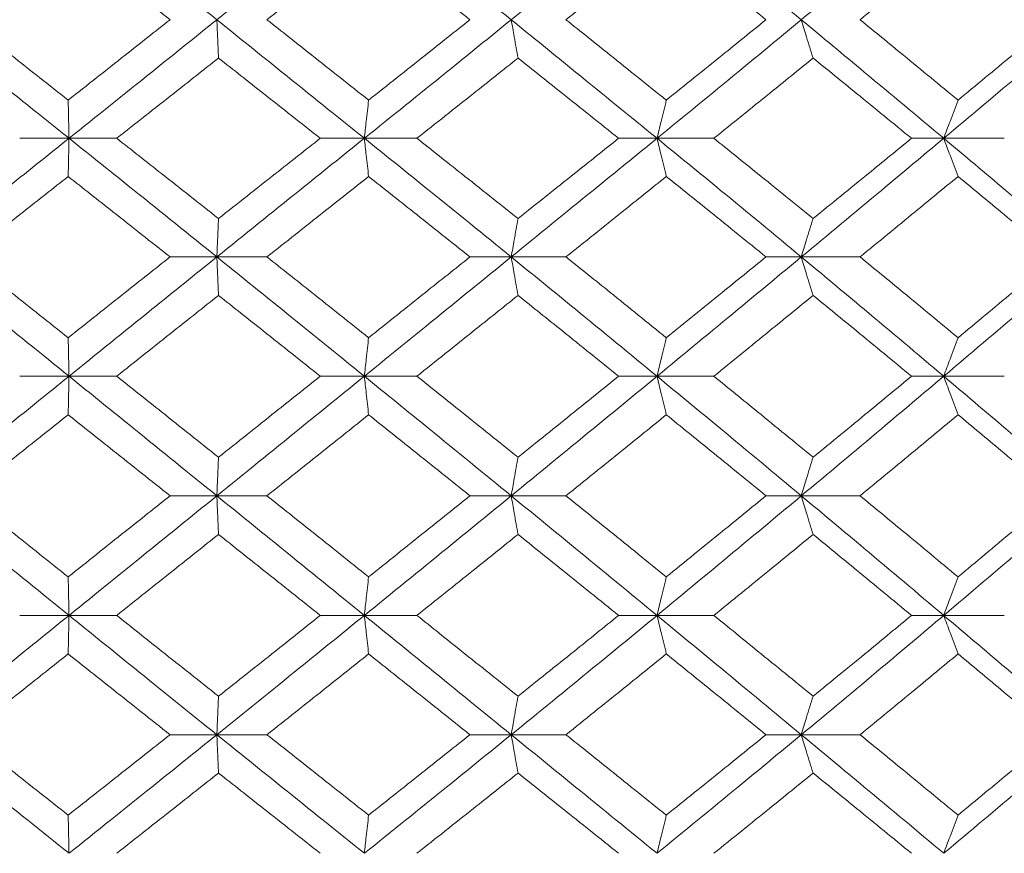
# Model space of a CAD drawing. Header units: inches. Extents: x -4.2 to 22.3, y -10.2 to 17.4.
# Tile 109 of 121: x 19.661 to 20.165, y -0.512 to -0.086. Entities that reach past the tile are written whole.
import ezdxf

# ---------------------------------------------------------------- set-up
doc = ezdxf.new("R2010")
doc.units = ezdxf.units.IN
doc.header["$MEASUREMENT"] = 0

msp = doc.modelspace()

# ---------------------------------------------------------------- linework, layer by layer
at = {"color": 7, "linetype": 'Continuous', "lineweight": 15}
for p, q in [((19.68645, -0.14708), (19.66123, -0.14708)), ((19.68645, -0.14708), (19.7108, -0.14708)), ((19.83741, -0.14708), (19.81486, -0.14708)), ((19.83741, -0.14708), (19.86425, -0.14708)), ((19.98699, -0.14708), (19.96737, -0.14708)), ((19.98699, -0.14708), (20.01604, -0.14708)), ((20.13356, -0.14708), (20.11708, -0.14708)), ((20.13356, -0.14708), (20.1645, -0.14708)), ((19.762, -0.2077), (19.73808, -0.2077)), ((19.762, -0.2077), (19.78763, -0.2077)), ((19.91247, -0.2077), (19.89136, -0.2077)), ((19.91247, -0.2077), (19.94046, -0.2077)), ((20.06075, -0.2077), (20.04268, -0.2077)), ((20.06075, -0.2077), (20.09079, -0.2077)), ((19.68645, -0.26866), (19.66123, -0.26866)), ((19.68645, -0.26866), (19.7108, -0.26866)), ((19.83741, -0.26866), (19.81486, -0.26866)), ((19.83741, -0.26866), (19.86425, -0.26866)), ((19.98699, -0.26866), (19.96737, -0.26866)), ((19.98699, -0.26866), (20.01604, -0.26866)), ((20.13356, -0.26866), (20.11708, -0.26866)), ((20.13356, -0.26866), (20.1645, -0.26866)), ((19.762, -0.32978), (19.73808, -0.32978)), ((19.762, -0.32978), (19.78763, -0.32978)), ((19.91247, -0.32978), (19.89136, -0.32978)), ((19.91247, -0.32978), (19.94046, -0.32978)), ((20.06075, -0.32978), (20.04268, -0.32978)), ((20.06075, -0.32978), (20.09079, -0.32978)), ((19.68645, -0.3909), (19.66123, -0.3909)), ((19.68645, -0.3909), (19.7108, -0.3909)), ((19.83741, -0.3909), (19.81486, -0.3909)), ((19.83741, -0.3909), (19.86425, -0.3909)), ((19.98699, -0.3909), (19.96737, -0.3909)), ((19.98699, -0.3909), (20.01604, -0.3909)), ((20.13356, -0.3909), (20.11708, -0.3909)), ((20.13356, -0.3909), (20.1645, -0.3909)), ((19.762, -0.45186), (19.73808, -0.45186)), ((19.762, -0.45186), (19.78763, -0.45186)), ((19.91247, -0.45186), (19.89136, -0.45186)), ((19.91247, -0.45186), (19.94046, -0.45186)), ((20.06075, -0.45186), (20.04268, -0.45186)), ((20.06075, -0.45186), (20.09079, -0.45186))]:
    msp.add_line(p, q, dxfattribs=at)
for points, knots in [([(19.61098, -0.08646), (19.62506, -0.0751), (19.65021, -0.0548), (19.67537, -0.03446), (19.68645, -0.0255)], [0, 0, 0, 0, 0.5595503, 1, 1, 1, 1]), ([(19.762, -0.08646), (19.7479, -0.0751), (19.72271, -0.0548), (19.69754, -0.03446), (19.68645, -0.0255)], [0, 0, 0, 0, 0.55955, 1, 1, 1, 1]), ([(19.762, -0.08646), (19.77609, -0.0751), (19.80127, -0.0548), (19.82636, -0.03446), (19.83741, -0.0255)], [0, 0, 0, 0, 0.55955, 1, 1, 1, 1]), ([(19.91247, -0.08646), (19.89849, -0.0751), (19.87351, -0.0548), (19.84845, -0.03446), (19.83741, -0.0255)], [0, 0, 0, 0, 0.55955, 1, 1, 1, 1]), ([(19.91247, -0.08646), (19.92642, -0.0751), (19.95135, -0.0548), (19.97609, -0.03446), (19.98699, -0.0255)], [0, 0, 0, 0, 0.5595503, 1, 1, 1, 1]), ([(20.06075, -0.08646), (20.04704, -0.0751), (20.02254, -0.0548), (19.99786, -0.03446), (19.98699, -0.0255)], [0, 0, 0, 0, 0.5595503, 1, 1, 1, 1]), ([(20.06075, -0.08646), (20.07441, -0.0751), (20.09882, -0.0548), (20.12293, -0.03446), (20.13356, -0.0255)], [0, 0, 0, 0, 0.55955, 1, 1, 1, 1]), ([(20.20521, -0.08646), (20.19192, -0.0751), (20.16817, -0.0548), (20.14414, -0.03446), (20.13356, -0.0255)], [0, 0, 0, 0, 0.55955, 1, 1, 1, 1]), ([(19.63397, -0.08646), (19.64368, -0.07876), (19.66103, -0.06502), (19.67837, -0.05125), (19.68601, -0.04519)], [0, 0, 0, 0, 0.5596645, 1, 1, 1, 1]), ([(19.73808, -0.08646), (19.72836, -0.07876), (19.711, -0.06502), (19.69365, -0.05125), (19.68601, -0.04519)], [0, 0, 0, 0, 0.559665, 1, 1, 1, 1]), ([(19.78763, -0.08646), (19.79733, -0.07876), (19.81467, -0.06502), (19.83196, -0.05125), (19.83958, -0.04519)], [0, 0, 0, 0, 0.559665, 1, 1, 1, 1]), ([(19.89136, -0.08646), (19.88171, -0.07876), (19.86446, -0.06502), (19.84718, -0.05125), (19.83958, -0.04519)], [0, 0, 0, 0, 0.559665, 1, 1, 1, 1]), ([(19.94046, -0.08646), (19.95006, -0.07876), (19.9672, -0.06502), (19.98424, -0.05125), (19.99175, -0.04519)], [0, 0, 0, 0, 0.559665, 1, 1, 1, 1]), ([(20.04268, -0.08646), (20.0332, -0.07876), (20.01626, -0.06502), (19.99924, -0.05125), (19.99175, -0.04519)], [0, 0, 0, 0, 0.559665, 1, 1, 1, 1]), ([(20.09079, -0.08646), (20.10017, -0.07876), (20.11693, -0.06502), (20.13354, -0.05125), (20.14086, -0.04519)], [0, 0, 0, 0, 0.559665, 1, 1, 1, 1]), ([(20.19038, -0.08646), (20.18117, -0.07876), (20.16473, -0.06502), (20.14815, -0.05125), (20.14086, -0.04519)], [0, 0, 0, 0, 0.559665, 1, 1, 1, 1]), ([(19.68645, -0.14708), (19.67236, -0.1358), (19.64716, -0.11562), (19.62205, -0.09538), (19.61098, -0.08646)], [0, 0, 0, 0, 0.559248, 1, 1, 1, 1]), ([(19.68601, -0.12757), (19.67629, -0.11991), (19.65893, -0.10622), (19.6416, -0.0925), (19.63397, -0.08646)], [0, 0, 0, 0, 0.559527, 1, 1, 1, 1]), ([(19.68601, -0.12757), (19.69573, -0.11991), (19.71309, -0.10622), (19.73044, -0.0925), (19.73808, -0.08646)], [0, 0, 0, 0, 0.559527, 1, 1, 1, 1]), ([(19.68645, -0.14708), (19.70055, -0.1358), (19.72576, -0.11562), (19.75091, -0.09538), (19.762, -0.08646)], [0, 0, 0, 0, 0.559248, 1, 1, 1, 1]), ([(19.76286, -0.10606), (19.76278, -0.10426), (19.76262, -0.10066), (19.76233, -0.09414), (19.76212, -0.08938), (19.762, -0.08646)], [0, 0, 0, 0, 0.279356, 0.558712, 1, 1, 1, 1]), ([(19.83741, -0.14708), (19.82335, -0.1358), (19.79822, -0.11562), (19.77308, -0.09538), (19.762, -0.08646)], [0, 0, 0, 0, 0.5592483, 1, 1, 1, 1]), ([(19.83958, -0.12757), (19.82989, -0.11991), (19.81258, -0.10622), (19.79526, -0.0925), (19.78763, -0.08646)], [0, 0, 0, 0, 0.559527, 1, 1, 1, 1]), ([(19.83741, -0.14708), (19.85144, -0.1358), (19.87654, -0.11562), (19.90148, -0.09538), (19.91247, -0.08646)], [0, 0, 0, 0, 0.559248, 1, 1, 1, 1]), ([(19.83958, -0.12757), (19.84925, -0.11991), (19.86655, -0.10622), (19.88377, -0.0925), (19.89136, -0.08646)], [0, 0, 0, 0, 0.5595273, 1, 1, 1, 1]), ([(19.91594, -0.10606), (19.91561, -0.10426), (19.91496, -0.10066), (19.9138, -0.09414), (19.91298, -0.08938), (19.91247, -0.08646)], [0, 0, 0, 0, 0.279356, 0.558712, 1, 1, 1, 1]), ([(19.98699, -0.14708), (19.97313, -0.1358), (19.94834, -0.11562), (19.92344, -0.09538), (19.91247, -0.08646)], [0, 0, 0, 0, 0.559248, 1, 1, 1, 1]), ([(19.99175, -0.12757), (19.9822, -0.11991), (19.96513, -0.10622), (19.94801, -0.0925), (19.94046, -0.08646)], [0, 0, 0, 0, 0.559527, 1, 1, 1, 1]), ([(19.98699, -0.14708), (20.00081, -0.1358), (20.02552, -0.11562), (20.04997, -0.09538), (20.06075, -0.08646)], [0, 0, 0, 0, 0.559248, 1, 1, 1, 1]), ([(19.99175, -0.12757), (20.00128, -0.11991), (20.01831, -0.10622), (20.03523, -0.0925), (20.04268, -0.08646)], [0, 0, 0, 0, 0.559527, 1, 1, 1, 1]), ([(20.06679, -0.10606), (20.06622, -0.10426), (20.06509, -0.10066), (20.06307, -0.09414), (20.06163, -0.08938), (20.06075, -0.08646)], [0, 0, 0, 0, 0.279356, 0.558712, 1, 1, 1, 1]), ([(20.13356, -0.14708), (20.12004, -0.1358), (20.09587, -0.11562), (20.07149, -0.09538), (20.06075, -0.08646)], [0, 0, 0, 0, 0.559248, 1, 1, 1, 1]), ([(20.14086, -0.12757), (20.13155, -0.11991), (20.11491, -0.10622), (20.09817, -0.0925), (20.09079, -0.08646)], [0, 0, 0, 0, 0.5595273, 1, 1, 1, 1]), ([(20.13356, -0.14708), (20.14701, -0.1358), (20.17107, -0.11562), (20.19476, -0.09538), (20.20521, -0.08646)], [0, 0, 0, 0, 0.559248, 1, 1, 1, 1]), ([(20.14086, -0.12757), (20.15014, -0.11991), (20.16672, -0.10622), (20.18314, -0.0925), (20.19038, -0.08646)], [0, 0, 0, 0, 0.559527, 1, 1, 1, 1]), ([(19.7108, -0.14708), (19.72052, -0.13944), (19.73789, -0.12578), (19.75522, -0.11209), (19.76286, -0.10606)], [0, 0, 0, 0, 0.559462, 1, 1, 1, 1]), ([(19.81486, -0.14708), (19.80516, -0.13944), (19.78783, -0.12578), (19.7705, -0.11209), (19.76286, -0.10606)], [0, 0, 0, 0, 0.559462, 1, 1, 1, 1]), ([(19.86425, -0.14708), (19.87392, -0.13944), (19.89118, -0.12578), (19.90837, -0.11209), (19.91594, -0.10606)], [0, 0, 0, 0, 0.559462, 1, 1, 1, 1]), ([(19.96737, -0.14708), (19.95779, -0.13944), (19.94067, -0.12578), (19.9235, -0.11209), (19.91594, -0.10606)], [0, 0, 0, 0, 0.559462, 1, 1, 1, 1]), ([(20.01604, -0.14708), (20.02554, -0.13944), (20.04252, -0.12578), (20.05937, -0.11209), (20.06679, -0.10606)], [0, 0, 0, 0, 0.559462, 1, 1, 1, 1]), ([(20.11708, -0.14708), (20.10773, -0.13944), (20.09101, -0.12578), (20.07419, -0.11209), (20.06679, -0.10606)], [0, 0, 0, 0, 0.559462, 1, 1, 1, 1]), ([(19.68601, -0.12757), (19.68605, -0.12937), (19.68613, -0.13296), (19.68628, -0.13945), (19.68639, -0.14418), (19.68645, -0.14708)], [0, 0, 0, 0, 0.279852, 0.559705, 1, 1, 1, 1]), ([(19.83958, -0.12757), (19.83937, -0.12937), (19.83896, -0.13296), (19.83824, -0.13945), (19.83772, -0.14418), (19.83741, -0.14708)], [0, 0, 0, 0, 0.2798524, 0.5597049, 1, 1, 1, 1]), ([(19.99175, -0.12757), (19.9913, -0.12937), (19.9904, -0.13296), (19.98882, -0.13945), (19.98768, -0.14418), (19.98699, -0.14708)], [0, 0, 0, 0, 0.279852, 0.559705, 1, 1, 1, 1]), ([(20.14086, -0.12757), (20.14017, -0.12937), (20.1388, -0.13296), (20.13636, -0.13945), (20.13462, -0.14418), (20.13356, -0.14708)], [0, 0, 0, 0, 0.279852, 0.559705, 1, 1, 1, 1]), ([(19.61098, -0.2077), (19.62506, -0.19635), (19.65018, -0.17611), (19.67538, -0.15594), (19.68645, -0.14708)], [0, 0, 0, 0, 0.560759, 1, 1, 1, 1]), ([(19.68601, -0.16659), (19.68605, -0.16479), (19.68613, -0.16119), (19.68628, -0.15471), (19.68639, -0.14997), (19.68645, -0.14708)], [0, 0, 0, 0, 0.279852, 0.559705, 1, 1, 1, 1]), ([(19.762, -0.2077), (19.74789, -0.19635), (19.72274, -0.17611), (19.69753, -0.15594), (19.68645, -0.14708)], [0, 0, 0, 0, 0.5607593, 1, 1, 1, 1]), ([(19.76286, -0.1881), (19.75314, -0.18043), (19.7358, -0.16674), (19.71843, -0.15308), (19.7108, -0.14708)], [0, 0, 0, 0, 0.560541, 1, 1, 1, 1]), ([(19.762, -0.2077), (19.7761, -0.19635), (19.80124, -0.17611), (19.82637, -0.15594), (19.83741, -0.14708)], [0, 0, 0, 0, 0.560759, 1, 1, 1, 1]), ([(19.76286, -0.1881), (19.77258, -0.18043), (19.78991, -0.16674), (19.80724, -0.15308), (19.81486, -0.14708)], [0, 0, 0, 0, 0.560541, 1, 1, 1, 1]), ([(19.83958, -0.16659), (19.83937, -0.16479), (19.83896, -0.16119), (19.83824, -0.15471), (19.83772, -0.14997), (19.83741, -0.14708)], [0, 0, 0, 0, 0.2798524, 0.5597049, 1, 1, 1, 1]), ([(19.91247, -0.2077), (19.89848, -0.19635), (19.87354, -0.17611), (19.84843, -0.15594), (19.83741, -0.14708)], [0, 0, 0, 0, 0.560759, 1, 1, 1, 1]), ([(19.91594, -0.1881), (19.9063, -0.18043), (19.88911, -0.16674), (19.87184, -0.15308), (19.86425, -0.14708)], [0, 0, 0, 0, 0.560541, 1, 1, 1, 1]), ([(19.91247, -0.2077), (19.92643, -0.19635), (19.95132, -0.17611), (19.9761, -0.15594), (19.98699, -0.14708)], [0, 0, 0, 0, 0.560759, 1, 1, 1, 1]), ([(19.91594, -0.1881), (19.92556, -0.18043), (19.94273, -0.16674), (19.95985, -0.15308), (19.96737, -0.14708)], [0, 0, 0, 0, 0.5605414, 1, 1, 1, 1]), ([(19.99175, -0.16659), (19.9913, -0.16479), (19.9904, -0.16119), (19.98882, -0.15471), (19.98768, -0.14997), (19.98699, -0.14708)], [0, 0, 0, 0, 0.2798524, 0.5597049, 1, 1, 1, 1]), ([(20.06075, -0.2077), (20.04703, -0.19635), (20.02257, -0.17611), (19.99785, -0.15594), (19.98699, -0.14708)], [0, 0, 0, 0, 0.560759, 1, 1, 1, 1]), ([(20.06679, -0.1881), (20.05734, -0.18043), (20.04049, -0.16674), (20.02351, -0.15308), (20.01604, -0.14708)], [0, 0, 0, 0, 0.560541, 1, 1, 1, 1]), ([(20.06075, -0.2077), (20.07442, -0.19635), (20.09879, -0.17611), (20.12294, -0.15594), (20.13356, -0.14708)], [0, 0, 0, 0, 0.560759, 1, 1, 1, 1]), ([(20.06679, -0.1881), (20.07621, -0.18043), (20.09302, -0.16674), (20.10974, -0.15308), (20.11708, -0.14708)], [0, 0, 0, 0, 0.5605414, 1, 1, 1, 1]), ([(20.14086, -0.16659), (20.14017, -0.16479), (20.1388, -0.16119), (20.13636, -0.15471), (20.13462, -0.14997), (20.13356, -0.14708)], [0, 0, 0, 0, 0.279852, 0.559705, 1, 1, 1, 1]), ([(20.20521, -0.2077), (20.19191, -0.19635), (20.1682, -0.17611), (20.14413, -0.15594), (20.13356, -0.14708)], [0, 0, 0, 0, 0.5607593, 1, 1, 1, 1]), ([(19.63397, -0.2077), (19.64368, -0.20001), (19.66101, -0.18629), (19.67838, -0.1726), (19.68601, -0.16659)], [0, 0, 0, 0, 0.560476, 1, 1, 1, 1]), ([(19.73808, -0.2077), (19.72836, -0.20001), (19.71101, -0.18629), (19.69364, -0.1726), (19.68601, -0.16659)], [0, 0, 0, 0, 0.560476, 1, 1, 1, 1]), ([(19.78763, -0.2077), (19.79734, -0.20001), (19.81466, -0.18629), (19.83197, -0.1726), (19.83958, -0.16659)], [0, 0, 0, 0, 0.560476, 1, 1, 1, 1]), ([(19.89136, -0.2077), (19.8817, -0.20001), (19.86448, -0.18629), (19.84718, -0.1726), (19.83958, -0.16659)], [0, 0, 0, 0, 0.560476, 1, 1, 1, 1]), ([(19.94046, -0.2077), (19.95006, -0.20001), (19.96718, -0.18629), (19.98425, -0.1726), (19.99175, -0.16659)], [0, 0, 0, 0, 0.560476, 1, 1, 1, 1]), ([(20.04268, -0.2077), (20.0332, -0.20001), (20.01627, -0.18629), (19.99924, -0.1726), (19.99175, -0.16659)], [0, 0, 0, 0, 0.560476, 1, 1, 1, 1]), ([(20.09079, -0.2077), (20.10017, -0.20001), (20.11691, -0.18629), (20.13355, -0.1726), (20.14086, -0.16659)], [0, 0, 0, 0, 0.5604762, 1, 1, 1, 1]), ([(20.19038, -0.2077), (20.18117, -0.20001), (20.16474, -0.18629), (20.14815, -0.1726), (20.14086, -0.16659)], [0, 0, 0, 0, 0.560476, 1, 1, 1, 1]), ([(19.76286, -0.1881), (19.76278, -0.1899), (19.76262, -0.1935), (19.76233, -0.20002), (19.76212, -0.20478), (19.762, -0.2077)], [0, 0, 0, 0, 0.279356, 0.558712, 1, 1, 1, 1]), ([(19.91594, -0.1881), (19.91561, -0.1899), (19.91496, -0.1935), (19.9138, -0.20002), (19.91298, -0.20478), (19.91247, -0.2077)], [0, 0, 0, 0, 0.279356, 0.558712, 1, 1, 1, 1]), ([(20.06679, -0.1881), (20.06622, -0.1899), (20.06509, -0.1935), (20.06307, -0.20002), (20.06163, -0.20478), (20.06075, -0.2077)], [0, 0, 0, 0, 0.279356, 0.558712, 1, 1, 1, 1]), ([(19.68645, -0.26866), (19.67235, -0.25726), (19.64719, -0.23692), (19.62204, -0.21662), (19.61098, -0.2077)], [0, 0, 0, 0, 0.560458, 1, 1, 1, 1]), ([(19.68601, -0.24897), (19.67629, -0.24126), (19.65894, -0.22749), (19.6416, -0.21374), (19.63397, -0.2077)], [0, 0, 0, 0, 0.560339, 1, 1, 1, 1]), ([(19.68601, -0.24897), (19.69573, -0.24126), (19.71308, -0.22749), (19.73044, -0.21374), (19.73808, -0.2077)], [0, 0, 0, 0, 0.560339, 1, 1, 1, 1]), ([(19.68645, -0.26866), (19.70056, -0.25726), (19.72573, -0.23692), (19.75093, -0.21662), (19.762, -0.2077)], [0, 0, 0, 0, 0.560458, 1, 1, 1, 1]), ([(19.76286, -0.22733), (19.76278, -0.22553), (19.76262, -0.22192), (19.76233, -0.21539), (19.76213, -0.21062), (19.762, -0.2077)], [0, 0, 0, 0, 0.279168, 0.558336, 1, 1, 1, 1]), ([(19.83741, -0.26866), (19.82334, -0.25726), (19.79825, -0.23692), (19.77307, -0.21662), (19.762, -0.2077)], [0, 0, 0, 0, 0.560458, 1, 1, 1, 1]), ([(19.83958, -0.24897), (19.82989, -0.24126), (19.81259, -0.22749), (19.79525, -0.21374), (19.78763, -0.2077)], [0, 0, 0, 0, 0.560339, 1, 1, 1, 1]), ([(19.83741, -0.26866), (19.85145, -0.25726), (19.87651, -0.23692), (19.90149, -0.21662), (19.91247, -0.2077)], [0, 0, 0, 0, 0.560458, 1, 1, 1, 1]), ([(19.83958, -0.24897), (19.84926, -0.24126), (19.86653, -0.22749), (19.88378, -0.21374), (19.89136, -0.2077)], [0, 0, 0, 0, 0.560339, 1, 1, 1, 1]), ([(19.91594, -0.22733), (19.91562, -0.22553), (19.91496, -0.22192), (19.91381, -0.21539), (19.91298, -0.21062), (19.91247, -0.2077)], [0, 0, 0, 0, 0.279168, 0.558336, 1, 1, 1, 1]), ([(19.98699, -0.26866), (19.97312, -0.25726), (19.94837, -0.23692), (19.92343, -0.21662), (19.91247, -0.2077)], [0, 0, 0, 0, 0.560458, 1, 1, 1, 1]), ([(19.99175, -0.24897), (19.98219, -0.24126), (19.96514, -0.22749), (19.948, -0.21374), (19.94046, -0.2077)], [0, 0, 0, 0, 0.560339, 1, 1, 1, 1]), ([(19.98699, -0.26866), (20.00082, -0.25726), (20.02549, -0.23692), (20.04998, -0.21662), (20.06075, -0.2077)], [0, 0, 0, 0, 0.560458, 1, 1, 1, 1]), ([(19.99175, -0.24897), (20.00128, -0.24126), (20.0183, -0.22749), (20.03523, -0.21374), (20.04268, -0.2077)], [0, 0, 0, 0, 0.560339, 1, 1, 1, 1]), ([(20.06679, -0.22733), (20.06622, -0.22553), (20.06509, -0.22192), (20.06307, -0.21539), (20.06163, -0.21062), (20.06075, -0.2077)], [0, 0, 0, 0, 0.279168, 0.558336, 1, 1, 1, 1]), ([(20.13356, -0.26866), (20.12003, -0.25726), (20.0959, -0.23692), (20.07148, -0.21662), (20.06075, -0.2077)], [0, 0, 0, 0, 0.560458, 1, 1, 1, 1]), ([(20.14086, -0.24897), (20.13154, -0.24126), (20.11492, -0.22749), (20.09816, -0.21374), (20.09079, -0.2077)], [0, 0, 0, 0, 0.560339, 1, 1, 1, 1]), ([(20.13356, -0.26866), (20.14702, -0.25726), (20.17104, -0.23692), (20.19477, -0.21662), (20.20521, -0.2077)], [0, 0, 0, 0, 0.560458, 1, 1, 1, 1]), ([(20.14086, -0.24897), (20.15014, -0.24126), (20.16671, -0.22749), (20.18315, -0.21374), (20.19038, -0.2077)], [0, 0, 0, 0, 0.560339, 1, 1, 1, 1]), ([(19.7108, -0.26866), (19.72052, -0.26093), (19.73787, -0.24715), (19.75523, -0.23339), (19.76286, -0.22733)], [0, 0, 0, 0, 0.5602736, 1, 1, 1, 1]), ([(19.81486, -0.26866), (19.80516, -0.26093), (19.78784, -0.24715), (19.77049, -0.23339), (19.76286, -0.22733)], [0, 0, 0, 0, 0.560274, 1, 1, 1, 1]), ([(19.86425, -0.26866), (19.87392, -0.26093), (19.89117, -0.24715), (19.90837, -0.23339), (19.91594, -0.22733)], [0, 0, 0, 0, 0.560274, 1, 1, 1, 1]), ([(19.96737, -0.26866), (19.95779, -0.26093), (19.94069, -0.24715), (19.9235, -0.23339), (19.91594, -0.22733)], [0, 0, 0, 0, 0.560274, 1, 1, 1, 1]), ([(20.01604, -0.26866), (20.02555, -0.26093), (20.0425, -0.24715), (20.05937, -0.23339), (20.06679, -0.22733)], [0, 0, 0, 0, 0.560274, 1, 1, 1, 1]), ([(20.11708, -0.26866), (20.10773, -0.26093), (20.09102, -0.24715), (20.07419, -0.23339), (20.06679, -0.22733)], [0, 0, 0, 0, 0.560274, 1, 1, 1, 1]), ([(19.68601, -0.24897), (19.68605, -0.25077), (19.68613, -0.25439), (19.68628, -0.26093), (19.68639, -0.26572), (19.68645, -0.26866)], [0, 0, 0, 0, 0.27887, 0.557739, 1, 1, 1, 1]), ([(19.83958, -0.24897), (19.83937, -0.25077), (19.83897, -0.25439), (19.83824, -0.26093), (19.83772, -0.26572), (19.83741, -0.26866)], [0, 0, 0, 0, 0.27887, 0.557739, 1, 1, 1, 1]), ([(19.99175, -0.24897), (19.9913, -0.25077), (19.99041, -0.25439), (19.98882, -0.26093), (19.98768, -0.26572), (19.98699, -0.26866)], [0, 0, 0, 0, 0.27887, 0.557739, 1, 1, 1, 1]), ([(20.14086, -0.24897), (20.14017, -0.25077), (20.1388, -0.25439), (20.13636, -0.26093), (20.13462, -0.26572), (20.13356, -0.26866)], [0, 0, 0, 0, 0.27887, 0.557739, 1, 1, 1, 1]), ([(19.61098, -0.32978), (19.62506, -0.31836), (19.65019, -0.29798), (19.67538, -0.27761), (19.68645, -0.26866)], [0, 0, 0, 0, 0.560155, 1, 1, 1, 1]), ([(19.68601, -0.28836), (19.68605, -0.28655), (19.68613, -0.28294), (19.68628, -0.27639), (19.68639, -0.2716), (19.68645, -0.26866)], [0, 0, 0, 0, 0.278775, 0.557551, 1, 1, 1, 1]), ([(19.762, -0.32978), (19.7479, -0.31836), (19.72273, -0.29798), (19.69753, -0.27761), (19.68645, -0.26866)], [0, 0, 0, 0, 0.560155, 1, 1, 1, 1]), ([(19.76286, -0.31006), (19.75314, -0.30232), (19.7358, -0.28852), (19.71844, -0.27472), (19.7108, -0.26866)], [0, 0, 0, 0, 0.560136, 1, 1, 1, 1]), ([(19.762, -0.32978), (19.77609, -0.31836), (19.80125, -0.29798), (19.82636, -0.27761), (19.83741, -0.26866)], [0, 0, 0, 0, 0.560155, 1, 1, 1, 1]), ([(19.76286, -0.31006), (19.77258, -0.30232), (19.78992, -0.28852), (19.80724, -0.27472), (19.81486, -0.26866)], [0, 0, 0, 0, 0.560136, 1, 1, 1, 1]), ([(19.83958, -0.28836), (19.83937, -0.28655), (19.83897, -0.28294), (19.83824, -0.27639), (19.83772, -0.2716), (19.83741, -0.26866)], [0, 0, 0, 0, 0.2787754, 0.5575509, 1, 1, 1, 1]), ([(19.91247, -0.32978), (19.89849, -0.31836), (19.87352, -0.29798), (19.84844, -0.27761), (19.83741, -0.26866)], [0, 0, 0, 0, 0.560155, 1, 1, 1, 1]), ([(19.91594, -0.31006), (19.90631, -0.30232), (19.88911, -0.28852), (19.87185, -0.27472), (19.86425, -0.26866)], [0, 0, 0, 0, 0.5601361, 1, 1, 1, 1]), ([(19.91247, -0.32978), (19.92643, -0.31836), (19.95134, -0.29798), (19.9761, -0.27761), (19.98699, -0.26866)], [0, 0, 0, 0, 0.560155, 1, 1, 1, 1]), ([(19.91594, -0.31006), (19.92556, -0.30232), (19.94274, -0.28852), (19.95984, -0.27472), (19.96737, -0.26866)], [0, 0, 0, 0, 0.560136, 1, 1, 1, 1]), ([(19.99175, -0.28836), (19.9913, -0.28655), (19.99041, -0.28294), (19.98882, -0.27639), (19.98768, -0.2716), (19.98699, -0.26866)], [0, 0, 0, 0, 0.278775, 0.557551, 1, 1, 1, 1]), ([(20.06075, -0.32978), (20.04704, -0.31836), (20.02255, -0.29798), (19.99785, -0.27761), (19.98699, -0.26866)], [0, 0, 0, 0, 0.560155, 1, 1, 1, 1]), ([(20.06679, -0.31006), (20.05734, -0.30232), (20.04048, -0.28852), (20.02351, -0.27472), (20.01604, -0.26866)], [0, 0, 0, 0, 0.560136, 1, 1, 1, 1]), ([(20.06075, -0.32978), (20.07441, -0.31836), (20.0988, -0.29798), (20.12294, -0.27761), (20.13356, -0.26866)], [0, 0, 0, 0, 0.560155, 1, 1, 1, 1]), ([(20.06679, -0.31006), (20.07621, -0.30232), (20.09303, -0.28852), (20.10974, -0.27472), (20.11708, -0.26866)], [0, 0, 0, 0, 0.5601361, 1, 1, 1, 1]), ([(20.14086, -0.28836), (20.14017, -0.28655), (20.1388, -0.28294), (20.13637, -0.27639), (20.13462, -0.2716), (20.13356, -0.26866)], [0, 0, 0, 0, 0.278775, 0.557551, 1, 1, 1, 1]), ([(20.20521, -0.32978), (20.19191, -0.31836), (20.16819, -0.29798), (20.14413, -0.27761), (20.13356, -0.26866)], [0, 0, 0, 0, 0.560155, 1, 1, 1, 1]), ([(19.63397, -0.32978), (19.64368, -0.32205), (19.66102, -0.30824), (19.67837, -0.29443), (19.68601, -0.28836)], [0, 0, 0, 0, 0.560071, 1, 1, 1, 1]), ([(19.73808, -0.32978), (19.72836, -0.32205), (19.711, -0.30824), (19.69365, -0.29443), (19.68601, -0.28836)], [0, 0, 0, 0, 0.560071, 1, 1, 1, 1]), ([(19.78763, -0.32978), (19.79734, -0.32205), (19.81467, -0.30824), (19.83197, -0.29443), (19.83958, -0.28836)], [0, 0, 0, 0, 0.5600706, 1, 1, 1, 1]), ([(19.89136, -0.32978), (19.88171, -0.32205), (19.86447, -0.30824), (19.84718, -0.29443), (19.83958, -0.28836)], [0, 0, 0, 0, 0.5600706, 1, 1, 1, 1]), ([(19.94046, -0.32978), (19.95006, -0.32205), (19.96719, -0.30824), (19.98424, -0.29443), (19.99175, -0.28836)], [0, 0, 0, 0, 0.560071, 1, 1, 1, 1]), ([(20.04268, -0.32978), (20.0332, -0.32205), (20.01627, -0.30824), (19.99924, -0.29443), (19.99175, -0.28836)], [0, 0, 0, 0, 0.560071, 1, 1, 1, 1]), ([(20.09079, -0.32978), (20.10017, -0.32205), (20.11692, -0.30824), (20.13354, -0.29443), (20.14086, -0.28836)], [0, 0, 0, 0, 0.560071, 1, 1, 1, 1]), ([(20.19038, -0.32978), (20.18117, -0.32205), (20.16473, -0.30824), (20.14815, -0.29443), (20.14086, -0.28836)], [0, 0, 0, 0, 0.5600706, 1, 1, 1, 1]), ([(19.76286, -0.31006), (19.76278, -0.31186), (19.76262, -0.31548), (19.76233, -0.32204), (19.76213, -0.32684), (19.762, -0.32978)], [0, 0, 0, 0, 0.278676, 0.557352, 1, 1, 1, 1]), ([(19.91594, -0.31006), (19.91562, -0.31186), (19.91497, -0.31548), (19.91381, -0.32204), (19.91298, -0.32684), (19.91247, -0.32978)], [0, 0, 0, 0, 0.278676, 0.557352, 1, 1, 1, 1]), ([(20.06679, -0.31006), (20.06622, -0.31186), (20.06509, -0.31548), (20.06307, -0.32204), (20.06163, -0.32684), (20.06075, -0.32978)], [0, 0, 0, 0, 0.278676, 0.557352, 1, 1, 1, 1]), ([(19.68645, -0.3909), (19.67236, -0.3795), (19.64717, -0.35913), (19.62204, -0.33875), (19.61098, -0.32978)], [0, 0, 0, 0, 0.559853, 1, 1, 1, 1]), ([(19.68601, -0.3712), (19.67629, -0.36347), (19.65894, -0.34966), (19.6416, -0.33586), (19.63397, -0.32978)], [0, 0, 0, 0, 0.559933, 1, 1, 1, 1]), ([(19.68601, -0.3712), (19.69573, -0.36347), (19.71309, -0.34966), (19.73044, -0.33586), (19.73808, -0.32978)], [0, 0, 0, 0, 0.559933, 1, 1, 1, 1]), ([(19.68645, -0.3909), (19.70056, -0.3795), (19.72575, -0.35913), (19.75092, -0.33875), (19.762, -0.32978)], [0, 0, 0, 0, 0.559853, 1, 1, 1, 1]), ([(19.76286, -0.3495), (19.76278, -0.34769), (19.76262, -0.34408), (19.76233, -0.33752), (19.76213, -0.33272), (19.762, -0.32978)], [0, 0, 0, 0, 0.278676, 0.557352, 1, 1, 1, 1]), ([(19.83741, -0.3909), (19.82335, -0.3795), (19.79823, -0.35913), (19.77307, -0.33875), (19.762, -0.32978)], [0, 0, 0, 0, 0.559853, 1, 1, 1, 1]), ([(19.83958, -0.3712), (19.82989, -0.36347), (19.81259, -0.34966), (19.79526, -0.33586), (19.78763, -0.32978)], [0, 0, 0, 0, 0.559933, 1, 1, 1, 1]), ([(19.83741, -0.3909), (19.85145, -0.3795), (19.87653, -0.35913), (19.90149, -0.33875), (19.91247, -0.32978)], [0, 0, 0, 0, 0.559853, 1, 1, 1, 1]), ([(19.83958, -0.3712), (19.84926, -0.36347), (19.86654, -0.34966), (19.88378, -0.33586), (19.89136, -0.32978)], [0, 0, 0, 0, 0.559933, 1, 1, 1, 1]), ([(19.91594, -0.3495), (19.91562, -0.34769), (19.91497, -0.34408), (19.91381, -0.33752), (19.91298, -0.33272), (19.91247, -0.32978)], [0, 0, 0, 0, 0.278676, 0.557352, 1, 1, 1, 1]), ([(19.98699, -0.3909), (19.97312, -0.3795), (19.94836, -0.35913), (19.92344, -0.33875), (19.91247, -0.32978)], [0, 0, 0, 0, 0.559853, 1, 1, 1, 1]), ([(19.99175, -0.3712), (19.9822, -0.36347), (19.96514, -0.34966), (19.948, -0.33586), (19.94046, -0.32978)], [0, 0, 0, 0, 0.559933, 1, 1, 1, 1]), ([(19.98699, -0.3909), (20.00081, -0.3795), (20.02551, -0.35913), (20.04998, -0.33875), (20.06075, -0.32978)], [0, 0, 0, 0, 0.559853, 1, 1, 1, 1]), ([(19.99175, -0.3712), (20.00128, -0.36347), (20.01831, -0.34966), (20.03523, -0.33586), (20.04268, -0.32978)], [0, 0, 0, 0, 0.559933, 1, 1, 1, 1]), ([(20.06679, -0.3495), (20.06622, -0.34769), (20.06509, -0.34408), (20.06307, -0.33752), (20.06163, -0.33272), (20.06075, -0.32978)], [0, 0, 0, 0, 0.278676, 0.557352, 1, 1, 1, 1]), ([(20.13356, -0.3909), (20.12004, -0.3795), (20.09589, -0.35913), (20.07149, -0.33875), (20.06075, -0.32978)], [0, 0, 0, 0, 0.5598527, 1, 1, 1, 1]), ([(20.14086, -0.3712), (20.13154, -0.36347), (20.11492, -0.34966), (20.09816, -0.33586), (20.09079, -0.32978)], [0, 0, 0, 0, 0.559933, 1, 1, 1, 1]), ([(20.13356, -0.3909), (20.14701, -0.3795), (20.17105, -0.35913), (20.19477, -0.33875), (20.20521, -0.32978)], [0, 0, 0, 0, 0.559853, 1, 1, 1, 1]), ([(20.14086, -0.3712), (20.15014, -0.36347), (20.16672, -0.34966), (20.18315, -0.33586), (20.19038, -0.32978)], [0, 0, 0, 0, 0.559933, 1, 1, 1, 1]), ([(19.7108, -0.3909), (19.72052, -0.38318), (19.73788, -0.36938), (19.75523, -0.35558), (19.76286, -0.3495)], [0, 0, 0, 0, 0.559868, 1, 1, 1, 1]), ([(19.81486, -0.3909), (19.80516, -0.38318), (19.78784, -0.36938), (19.77049, -0.35558), (19.76286, -0.3495)], [0, 0, 0, 0, 0.559868, 1, 1, 1, 1]), ([(19.86425, -0.3909), (19.87392, -0.38318), (19.89118, -0.36938), (19.90837, -0.35558), (19.91594, -0.3495)], [0, 0, 0, 0, 0.5598675, 1, 1, 1, 1]), ([(19.96737, -0.3909), (19.95779, -0.38318), (19.94068, -0.36938), (19.9235, -0.35558), (19.91594, -0.3495)], [0, 0, 0, 0, 0.559868, 1, 1, 1, 1]), ([(20.01604, -0.3909), (20.02554, -0.38318), (20.04251, -0.36938), (20.05937, -0.35558), (20.06679, -0.3495)], [0, 0, 0, 0, 0.559868, 1, 1, 1, 1]), ([(20.11708, -0.3909), (20.10773, -0.38318), (20.09102, -0.36938), (20.07419, -0.35558), (20.06679, -0.3495)], [0, 0, 0, 0, 0.559868, 1, 1, 1, 1]), ([(19.68601, -0.3712), (19.68605, -0.37301), (19.68613, -0.37662), (19.68628, -0.38317), (19.68639, -0.38796), (19.68645, -0.3909)], [0, 0, 0, 0, 0.278775, 0.557551, 1, 1, 1, 1]), ([(19.83958, -0.3712), (19.83937, -0.37301), (19.83897, -0.37662), (19.83824, -0.38317), (19.83772, -0.38796), (19.83741, -0.3909)], [0, 0, 0, 0, 0.278775, 0.557551, 1, 1, 1, 1]), ([(19.99175, -0.3712), (19.9913, -0.37301), (19.99041, -0.37662), (19.98882, -0.38317), (19.98768, -0.38796), (19.98699, -0.3909)], [0, 0, 0, 0, 0.278775, 0.557551, 1, 1, 1, 1]), ([(20.14086, -0.3712), (20.14017, -0.37301), (20.1388, -0.37662), (20.13637, -0.38317), (20.13462, -0.38796), (20.13356, -0.3909)], [0, 0, 0, 0, 0.278775, 0.557551, 1, 1, 1, 1]), ([(19.61098, -0.45186), (19.62506, -0.4405), (19.65021, -0.4202), (19.67537, -0.39986), (19.68645, -0.3909)], [0, 0, 0, 0, 0.55955, 1, 1, 1, 1]), ([(19.68601, -0.41059), (19.68605, -0.40878), (19.68613, -0.40517), (19.68628, -0.39863), (19.68639, -0.39384), (19.68645, -0.3909)], [0, 0, 0, 0, 0.27887, 0.557739, 1, 1, 1, 1]), ([(19.762, -0.45186), (19.7479, -0.4405), (19.72271, -0.4202), (19.69754, -0.39986), (19.68645, -0.3909)], [0, 0, 0, 0, 0.55955, 1, 1, 1, 1]), ([(19.76286, -0.43223), (19.75315, -0.42452), (19.73579, -0.41075), (19.71844, -0.39697), (19.7108, -0.3909)], [0, 0, 0, 0, 0.55973, 1, 1, 1, 1]), ([(19.762, -0.45186), (19.77609, -0.4405), (19.80127, -0.4202), (19.82636, -0.39986), (19.83741, -0.3909)], [0, 0, 0, 0, 0.55955, 1, 1, 1, 1]), ([(19.76286, -0.43223), (19.77257, -0.42452), (19.78992, -0.41075), (19.80724, -0.39697), (19.81486, -0.3909)], [0, 0, 0, 0, 0.55973, 1, 1, 1, 1]), ([(19.83958, -0.41059), (19.83937, -0.40878), (19.83897, -0.40517), (19.83824, -0.39863), (19.83772, -0.39384), (19.83741, -0.3909)], [0, 0, 0, 0, 0.27887, 0.557739, 1, 1, 1, 1]), ([(19.91247, -0.45186), (19.89849, -0.4405), (19.87351, -0.4202), (19.84845, -0.39986), (19.83741, -0.3909)], [0, 0, 0, 0, 0.55955, 1, 1, 1, 1]), ([(19.91594, -0.43223), (19.90631, -0.42452), (19.8891, -0.41075), (19.87185, -0.39697), (19.86425, -0.3909)], [0, 0, 0, 0, 0.55973, 1, 1, 1, 1]), ([(19.91247, -0.45186), (19.92642, -0.4405), (19.95135, -0.4202), (19.97609, -0.39986), (19.98699, -0.3909)], [0, 0, 0, 0, 0.55955, 1, 1, 1, 1]), ([(19.91594, -0.43223), (19.92556, -0.42452), (19.94274, -0.41075), (19.95984, -0.39697), (19.96737, -0.3909)], [0, 0, 0, 0, 0.55973, 1, 1, 1, 1]), ([(19.99175, -0.41059), (19.9913, -0.40878), (19.99041, -0.40517), (19.98882, -0.39863), (19.98768, -0.39384), (19.98699, -0.3909)], [0, 0, 0, 0, 0.2788696, 0.5577393, 1, 1, 1, 1]), ([(20.06075, -0.45186), (20.04704, -0.4405), (20.02254, -0.4202), (19.99786, -0.39986), (19.98699, -0.3909)], [0, 0, 0, 0, 0.55955, 1, 1, 1, 1]), ([(20.06679, -0.43223), (20.05734, -0.42452), (20.04047, -0.41075), (20.02351, -0.39697), (20.01604, -0.3909)], [0, 0, 0, 0, 0.55973, 1, 1, 1, 1]), ([(20.06075, -0.45186), (20.07441, -0.4405), (20.09882, -0.4202), (20.12293, -0.39986), (20.13356, -0.3909)], [0, 0, 0, 0, 0.55955, 1, 1, 1, 1]), ([(20.06679, -0.43223), (20.07621, -0.42452), (20.09304, -0.41075), (20.10973, -0.39697), (20.11708, -0.3909)], [0, 0, 0, 0, 0.55973, 1, 1, 1, 1]), ([(20.14086, -0.41059), (20.14017, -0.40878), (20.1388, -0.40517), (20.13636, -0.39863), (20.13462, -0.39384), (20.13356, -0.3909)], [0, 0, 0, 0, 0.27887, 0.557739, 1, 1, 1, 1]), ([(20.20521, -0.45186), (20.19192, -0.4405), (20.16817, -0.4202), (20.14414, -0.39986), (20.13356, -0.3909)], [0, 0, 0, 0, 0.55955, 1, 1, 1, 1]), ([(19.63397, -0.45186), (19.64368, -0.44416), (19.66103, -0.43042), (19.67837, -0.41665), (19.68601, -0.41059)], [0, 0, 0, 0, 0.559665, 1, 1, 1, 1]), ([(19.73808, -0.45186), (19.72836, -0.44416), (19.711, -0.43042), (19.69365, -0.41665), (19.68601, -0.41059)], [0, 0, 0, 0, 0.559665, 1, 1, 1, 1]), ([(19.78763, -0.45186), (19.79733, -0.44416), (19.81467, -0.43042), (19.83196, -0.41665), (19.83958, -0.41059)], [0, 0, 0, 0, 0.559665, 1, 1, 1, 1]), ([(19.89136, -0.45186), (19.88171, -0.44416), (19.86446, -0.43042), (19.84718, -0.41665), (19.83958, -0.41059)], [0, 0, 0, 0, 0.559665, 1, 1, 1, 1]), ([(19.94046, -0.45186), (19.95006, -0.44416), (19.9672, -0.43042), (19.98424, -0.41665), (19.99175, -0.41059)], [0, 0, 0, 0, 0.5596645, 1, 1, 1, 1]), ([(20.04268, -0.45186), (20.0332, -0.44416), (20.01626, -0.43042), (19.99924, -0.41665), (19.99175, -0.41059)], [0, 0, 0, 0, 0.559665, 1, 1, 1, 1]), ([(20.09079, -0.45186), (20.10017, -0.44416), (20.11693, -0.43042), (20.13354, -0.41665), (20.14086, -0.41059)], [0, 0, 0, 0, 0.559665, 1, 1, 1, 1]), ([(20.19038, -0.45186), (20.18117, -0.44416), (20.16473, -0.43042), (20.14815, -0.41665), (20.14086, -0.41059)], [0, 0, 0, 0, 0.559665, 1, 1, 1, 1]), ([(19.76286, -0.43223), (19.76278, -0.43403), (19.76262, -0.43764), (19.76233, -0.44416), (19.76213, -0.44894), (19.762, -0.45186)], [0, 0, 0, 0, 0.279168, 0.558336, 1, 1, 1, 1]), ([(19.91594, -0.43223), (19.91562, -0.43403), (19.91496, -0.43764), (19.91381, -0.44416), (19.91298, -0.44894), (19.91247, -0.45186)], [0, 0, 0, 0, 0.279168, 0.558336, 1, 1, 1, 1]), ([(20.06679, -0.43223), (20.06622, -0.43403), (20.06509, -0.43764), (20.06307, -0.44416), (20.06163, -0.44894), (20.06075, -0.45186)], [0, 0, 0, 0, 0.279168, 0.558336, 1, 1, 1, 1]), ([(19.68645, -0.51248), (19.67236, -0.5012), (19.64716, -0.48102), (19.62205, -0.46078), (19.61098, -0.45186)], [0, 0, 0, 0, 0.559248, 1, 1, 1, 1]), ([(19.68601, -0.49297), (19.67629, -0.48531), (19.65893, -0.47162), (19.6416, -0.4579), (19.63397, -0.45186)], [0, 0, 0, 0, 0.5595273, 1, 1, 1, 1]), ([(19.68601, -0.49297), (19.69573, -0.48531), (19.71309, -0.47162), (19.73044, -0.4579), (19.73808, -0.45186)], [0, 0, 0, 0, 0.559527, 1, 1, 1, 1]), ([(19.68645, -0.51248), (19.70055, -0.5012), (19.72576, -0.48102), (19.75091, -0.46078), (19.762, -0.45186)], [0, 0, 0, 0, 0.559248, 1, 1, 1, 1]), ([(19.76286, -0.47146), (19.76278, -0.46966), (19.76262, -0.46606), (19.76233, -0.45954), (19.76212, -0.45478), (19.762, -0.45186)], [0, 0, 0, 0, 0.279356, 0.5587121, 1, 1, 1, 1]), ([(19.83741, -0.51248), (19.82335, -0.5012), (19.79822, -0.48102), (19.77308, -0.46078), (19.762, -0.45186)], [0, 0, 0, 0, 0.559248, 1, 1, 1, 1]), ([(19.83958, -0.49297), (19.82989, -0.48531), (19.81258, -0.47162), (19.79526, -0.4579), (19.78763, -0.45186)], [0, 0, 0, 0, 0.559527, 1, 1, 1, 1]), ([(19.83741, -0.51248), (19.85144, -0.5012), (19.87654, -0.48102), (19.90148, -0.46078), (19.91247, -0.45186)], [0, 0, 0, 0, 0.559248, 1, 1, 1, 1]), ([(19.83958, -0.49297), (19.84925, -0.48531), (19.86655, -0.47162), (19.88377, -0.4579), (19.89136, -0.45186)], [0, 0, 0, 0, 0.5595273, 1, 1, 1, 1]), ([(19.91594, -0.47146), (19.91561, -0.46966), (19.91496, -0.46606), (19.9138, -0.45954), (19.91298, -0.45478), (19.91247, -0.45186)], [0, 0, 0, 0, 0.279356, 0.558712, 1, 1, 1, 1]), ([(19.98699, -0.51248), (19.97313, -0.5012), (19.94834, -0.48102), (19.92344, -0.46078), (19.91247, -0.45186)], [0, 0, 0, 0, 0.559248, 1, 1, 1, 1]), ([(19.99175, -0.49297), (19.9822, -0.48531), (19.96513, -0.47162), (19.94801, -0.4579), (19.94046, -0.45186)], [0, 0, 0, 0, 0.559527, 1, 1, 1, 1]), ([(19.98699, -0.51248), (20.00081, -0.5012), (20.02552, -0.48102), (20.04997, -0.46078), (20.06075, -0.45186)], [0, 0, 0, 0, 0.559248, 1, 1, 1, 1]), ([(19.99175, -0.49297), (20.00128, -0.48531), (20.01831, -0.47162), (20.03523, -0.4579), (20.04268, -0.45186)], [0, 0, 0, 0, 0.559527, 1, 1, 1, 1]), ([(20.06679, -0.47146), (20.06622, -0.46966), (20.06509, -0.46606), (20.06307, -0.45954), (20.06163, -0.45478), (20.06075, -0.45186)], [0, 0, 0, 0, 0.279356, 0.558712, 1, 1, 1, 1]), ([(20.13356, -0.51248), (20.12004, -0.5012), (20.09587, -0.48102), (20.07149, -0.46078), (20.06075, -0.45186)], [0, 0, 0, 0, 0.559248, 1, 1, 1, 1]), ([(20.14086, -0.49297), (20.13155, -0.48531), (20.11491, -0.47162), (20.09817, -0.4579), (20.09079, -0.45186)], [0, 0, 0, 0, 0.559527, 1, 1, 1, 1]), ([(20.13356, -0.51248), (20.14701, -0.5012), (20.17107, -0.48102), (20.19476, -0.46078), (20.20521, -0.45186)], [0, 0, 0, 0, 0.559248, 1, 1, 1, 1]), ([(20.14086, -0.49297), (20.15014, -0.48531), (20.16672, -0.47162), (20.18314, -0.4579), (20.19038, -0.45186)], [0, 0, 0, 0, 0.559527, 1, 1, 1, 1]), ([(19.7108, -0.51248), (19.72052, -0.50484), (19.73789, -0.49118), (19.75522, -0.47749), (19.76286, -0.47146)], [0, 0, 0, 0, 0.559462, 1, 1, 1, 1]), ([(19.81486, -0.51248), (19.80516, -0.50484), (19.78783, -0.49118), (19.7705, -0.47749), (19.76286, -0.47146)], [0, 0, 0, 0, 0.559462, 1, 1, 1, 1]), ([(19.86425, -0.51248), (19.87392, -0.50484), (19.89118, -0.49118), (19.90837, -0.47749), (19.91594, -0.47146)], [0, 0, 0, 0, 0.559462, 1, 1, 1, 1]), ([(19.96737, -0.51248), (19.95779, -0.50484), (19.94067, -0.49118), (19.9235, -0.47749), (19.91594, -0.47146)], [0, 0, 0, 0, 0.559462, 1, 1, 1, 1]), ([(20.01604, -0.51248), (20.02554, -0.50484), (20.04252, -0.49118), (20.05937, -0.47749), (20.06679, -0.47146)], [0, 0, 0, 0, 0.559462, 1, 1, 1, 1]), ([(20.11708, -0.51248), (20.10773, -0.50484), (20.09101, -0.49118), (20.07419, -0.47749), (20.06679, -0.47146)], [0, 0, 0, 0, 0.559462, 1, 1, 1, 1]), ([(19.68601, -0.49297), (19.68605, -0.49477), (19.68613, -0.49836), (19.68628, -0.50485), (19.68639, -0.50958), (19.68645, -0.51248)], [0, 0, 0, 0, 0.279852, 0.559705, 1, 1, 1, 1]), ([(19.83958, -0.49297), (19.83937, -0.49477), (19.83896, -0.49836), (19.83824, -0.50485), (19.83772, -0.50958), (19.83741, -0.51248)], [0, 0, 0, 0, 0.2798524, 0.5597049, 1, 1, 1, 1]), ([(19.99175, -0.49297), (19.9913, -0.49477), (19.9904, -0.49836), (19.98882, -0.50485), (19.98768, -0.50958), (19.98699, -0.51248)], [0, 0, 0, 0, 0.279852, 0.559705, 1, 1, 1, 1]), ([(20.14086, -0.49297), (20.14017, -0.49477), (20.1388, -0.49836), (20.13636, -0.50485), (20.13462, -0.50958), (20.13356, -0.51248)], [0, 0, 0, 0, 0.279852, 0.559705, 1, 1, 1, 1])]:
    msp.add_open_spline(points, degree=3, knots=knots, dxfattribs=at)

doc.saveas('drawing.dxf')
